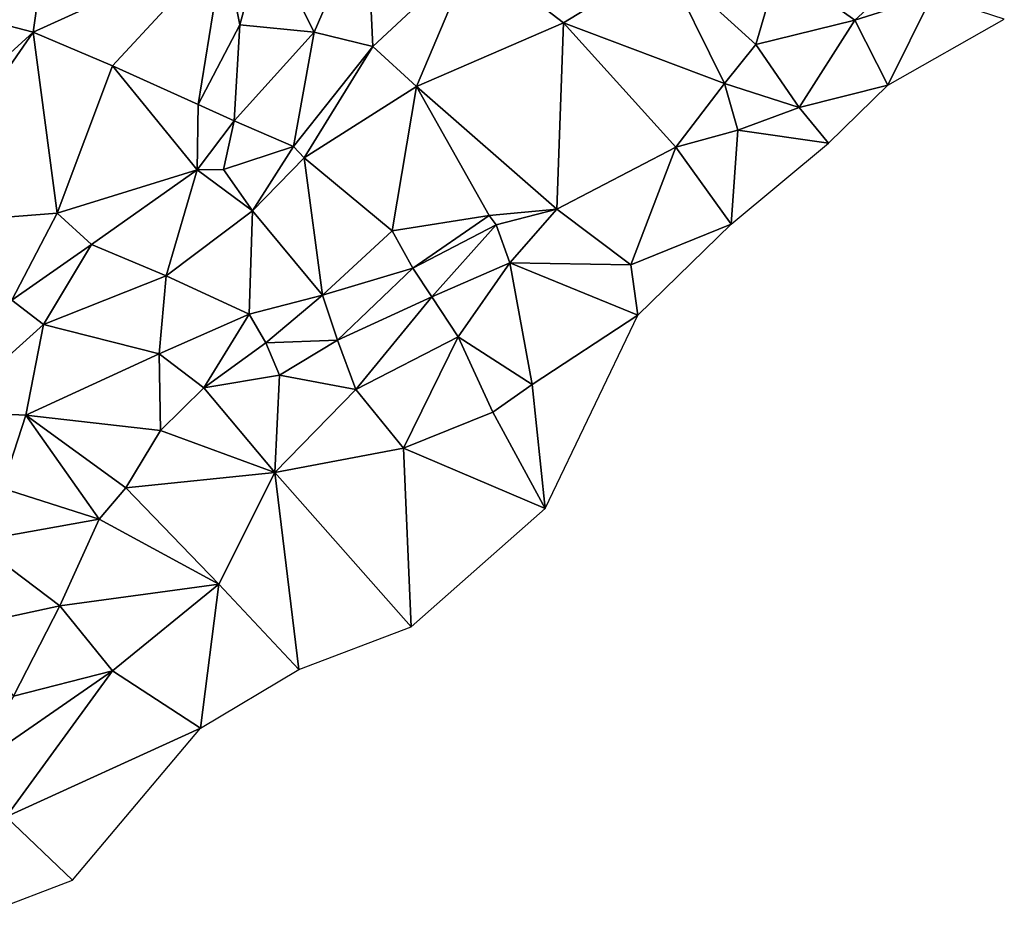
# Model space of a CAD drawing. Header units: feet. Extents: x 116535 to 120173, y 200032 to 203855.
# Tile 66 of 87: x 118925 to 119031, y 202207 to 202302. Entities that reach past the tile are written whole.
import ezdxf

# ---------------------------------------------------------------- set-up
doc = ezdxf.new("R2010")
doc.units = ezdxf.units.FT
doc.header["$MEASUREMENT"] = 0
doc.layers.add('V-TOPO-TINN-3DFC', color=3, linetype='Continuous')

msp = doc.modelspace()

# ---------------------------------------------------------------- linework, layer by layer
at = {"layer": 'V-TOPO-TINN-3DFC'}
for points in [[(118929.4332, 202319.9172, 567.704), (118917.2402, 202303.1839, 565.183), (118926.732, 202300.7117, 565.27)], [(118947.1166, 202309.9984, 570.616), (118929.4332, 202319.9172, 567.704), (118926.732, 202300.7117, 565.27)], [(118962.3688, 202313.6787, 568.245), (118951.4909, 202311.2405, 571.705), (118956.7724, 202300.7077, 568.14)], [(118962.3688, 202313.6787, 568.245), (118956.7724, 202300.7077, 568.14), (118963.0489, 202299.1756, 568.188)], [(118962.3688, 202313.6787, 568.245), (118963.0489, 202299.1756, 568.188), (118973.7667, 202309.1834, 568.196)], [(118947.1166, 202309.9984, 570.616), (118948.8167, 202301.5107, 570.703), (118951.4909, 202311.2405, 571.705)], [(118951.4909, 202311.2405, 571.705), (118948.8167, 202301.5107, 570.703), (118956.7724, 202300.7077, 568.14)], [(118947.1166, 202309.9984, 570.616), (118926.732, 202300.7117, 565.27), (118935.2216, 202297.1064, 568.101)], [(118947.1166, 202309.9984, 570.616), (118935.2216, 202297.1064, 568.101), (118944.3754, 202292.9791, 570.849)], [(118947.1166, 202309.9984, 570.616), (118944.3754, 202292.9791, 570.849), (118948.8167, 202301.5107, 570.703)], [(118967.7122, 202294.8912, 568.485), (118973.7667, 202309.1834, 568.196), (118963.0489, 202299.1756, 568.188)], [(118967.7122, 202294.8912, 568.485), (118983.4415, 202301.7198, 568.6), (118973.7667, 202309.1834, 568.196)], [(118994.2113, 202308.3083, 569.112), (118973.7667, 202309.1834, 568.196), (118983.4415, 202301.7198, 568.6)], [(119000.6609, 202295.2352, 583.87), (118994.2113, 202308.3083, 569.112), (118983.4415, 202301.7198, 568.6)], [(119000.6609, 202295.2352, 583.87), (119004.0281, 202299.4046, 583.511), (118994.2113, 202308.3083, 569.112)], [(119004.0281, 202299.4046, 583.511), (119006.4923, 202307.8142, 582.555), (118994.2113, 202308.3083, 569.112)], [(119004.0281, 202299.4046, 583.511), (119014.618, 202302.0018, 588.47), (119006.4923, 202307.8142, 582.555)], [(119006.4923, 202307.8142, 582.555), (119014.618, 202302.0018, 588.47), (119020.3464, 202307.2802, 588.604)], [(119022.8686, 202304.657, 590.203), (119020.3464, 202307.2802, 588.604), (119014.618, 202302.0018, 588.47)], [(119022.8686, 202304.657, 590.203), (119014.618, 202302.0018, 588.47), (119018.1573, 202295.0442, 590.754)], [(119030.6013, 202302.1068, 597.003), (119022.8686, 202304.657, 590.203), (119018.1573, 202295.0442, 590.754)], [(118907.2714, 202283.0083, 563.268), (118926.732, 202300.7117, 565.27), (118917.2402, 202303.1839, 565.183)], [(119004.0281, 202299.4046, 583.511), (119008.6515, 202292.653, 589.228), (119014.618, 202302.0018, 588.47)], [(119014.618, 202302.0018, 588.47), (119008.6515, 202292.653, 589.228), (119018.1573, 202295.0442, 590.754)], [(118948.2207, 202291.2429, 571.202), (118948.8167, 202301.5107, 570.703), (118944.3754, 202292.9791, 570.849)], [(118948.2207, 202291.2429, 571.202), (118956.7724, 202300.7077, 568.14), (118948.8167, 202301.5107, 570.703)], [(118982.7214, 202281.7652, 587.982), (118983.4415, 202301.7198, 568.6), (118967.7122, 202294.8912, 568.485)], [(118982.7214, 202281.7652, 587.982), (118995.4634, 202288.3987, 587.248), (118983.4415, 202301.7198, 568.6)], [(118995.4634, 202288.3987, 587.248), (119000.6609, 202295.2352, 583.87), (118983.4415, 202301.7198, 568.6)], [(118907.2714, 202283.0083, 563.268), (118912.4338, 202280.043, 563.453), (118926.732, 202300.7117, 565.27)], [(118926.732, 202300.7117, 565.27), (118912.4338, 202280.043, 563.453), (118929.3072, 202281.3451, 567.355)], [(118926.732, 202300.7117, 565.27), (118929.3072, 202281.3451, 567.355), (118935.2216, 202297.1064, 568.101)], [(118954.5822, 202288.4707, 568.478), (118956.7724, 202300.7077, 568.14), (118948.2207, 202291.2429, 571.202)], [(118963.0489, 202299.1756, 568.188), (118956.7724, 202300.7077, 568.14), (118954.5822, 202288.4707, 568.478)], [(118955.7043, 202287.2626, 568.265), (118963.0489, 202299.1756, 568.188), (118954.5822, 202288.4707, 568.478)], [(118955.7043, 202287.2626, 568.265), (118967.7122, 202294.8912, 568.485), (118963.0489, 202299.1756, 568.188)], [(119000.6609, 202295.2352, 583.87), (119008.6515, 202292.653, 589.228), (119004.0281, 202299.4046, 583.511)], [(118944.2764, 202285.9775, 570.844), (118935.2216, 202297.1064, 568.101), (118929.3072, 202281.3451, 567.355)], [(118944.2764, 202285.9775, 570.844), (118944.3754, 202292.9791, 570.849), (118935.2216, 202297.1064, 568.101)], [(118965.119, 202279.45, 581.145), (118967.7122, 202294.8912, 568.485), (118955.7043, 202287.2626, 568.265)], [(118975.4909, 202281.0861, 584.98), (118967.7122, 202294.8912, 568.485), (118965.119, 202279.45, 581.145)], [(118975.4909, 202281.0861, 584.98), (118982.7214, 202281.7652, 587.982), (118967.7122, 202294.8912, 568.485)], [(118995.4634, 202288.3987, 587.248), (119002.114, 202290.2428, 587.787), (119000.6609, 202295.2352, 583.87)], [(119000.6609, 202295.2352, 583.87), (119002.114, 202290.2428, 587.787), (119008.6515, 202292.653, 589.228)], [(119018.1573, 202295.0442, 590.754), (119008.6515, 202292.653, 589.228), (119011.8088, 202288.8397, 593.038)], [(118944.2764, 202285.9775, 570.844), (118948.2207, 202291.2429, 571.202), (118944.3754, 202292.9791, 570.849)], [(119008.6515, 202292.653, 589.228), (119002.114, 202290.2428, 587.787), (119011.8088, 202288.8397, 593.038)], [(118947.0936, 202286.0275, 571.09), (118948.2207, 202291.2429, 571.202), (118944.2764, 202285.9775, 570.844)], [(118954.5822, 202288.4707, 568.478), (118948.2207, 202291.2429, 571.202), (118947.0936, 202286.0275, 571.09)], [(118995.4634, 202288.3987, 587.248), (119001.3759, 202280.184, 593.623), (119002.114, 202290.2428, 587.787)], [(119011.8088, 202288.8397, 593.038), (119002.114, 202290.2428, 587.787), (119001.3759, 202280.184, 593.623)], [(118950.1798, 202281.5912, 570.564), (118954.5822, 202288.4707, 568.478), (118947.0936, 202286.0275, 571.09)], [(118950.1798, 202281.5912, 570.564), (118955.7043, 202287.2626, 568.265), (118954.5822, 202288.4707, 568.478)], [(118982.7214, 202281.7652, 587.982), (118990.6591, 202275.8267, 593.452), (118995.4634, 202288.3987, 587.248)], [(118995.4634, 202288.3987, 587.248), (118990.6591, 202275.8267, 593.452), (119001.3759, 202280.184, 593.623)], [(118950.1798, 202281.5912, 570.564), (118957.6564, 202272.5784, 581.58), (118955.7043, 202287.2626, 568.265)], [(118965.119, 202279.45, 581.145), (118955.7043, 202287.2626, 568.265), (118957.6564, 202272.5784, 581.58)], [(118944.2764, 202285.9775, 570.844), (118929.3072, 202281.3451, 567.355), (118932.9805, 202278.0099, 567.06)], [(118940.9581, 202274.6456, 570.536), (118944.2764, 202285.9775, 570.844), (118932.9805, 202278.0099, 567.06)], [(118940.9581, 202274.6456, 570.536), (118950.1798, 202281.5912, 570.564), (118944.2764, 202285.9775, 570.844)], [(118950.1798, 202281.5912, 570.564), (118947.0936, 202286.0275, 571.09), (118944.2764, 202285.9775, 570.844)], [(118912.4338, 202280.043, 563.453), (118924.4388, 202272.0464, 567.515), (118929.3072, 202281.3451, 567.355)], [(118924.4388, 202272.0464, 567.515), (118932.9805, 202278.0099, 567.06), (118929.3072, 202281.3451, 567.355)], [(118949.8238, 202270.5453, 581.241), (118950.1798, 202281.5912, 570.564), (118940.9581, 202274.6456, 570.536)], [(118957.6564, 202272.5784, 581.58), (118950.1798, 202281.5912, 570.564), (118949.8238, 202270.5453, 581.241)], [(118975.4909, 202281.0861, 584.98), (118965.119, 202279.45, 581.145), (118967.3462, 202275.4767, 585.661)], [(118975.4909, 202281.0861, 584.98), (118967.3462, 202275.4767, 585.661), (118976.2369, 202280.1, 586.228)], [(118975.4909, 202281.0861, 584.98), (118976.2369, 202280.1, 586.228), (118982.7214, 202281.7652, 587.982)], [(118977.693, 202276.0377, 592.228), (118982.7214, 202281.7652, 587.982), (118976.2369, 202280.1, 586.228)], [(118977.693, 202276.0377, 592.228), (118990.6591, 202275.8267, 593.452), (118982.7214, 202281.7652, 587.982)], [(118969.3784, 202272.4054, 592.455), (118976.2369, 202280.1, 586.228), (118967.3462, 202275.4767, 585.661)], [(118969.3784, 202272.4054, 592.455), (118977.693, 202276.0377, 592.228), (118976.2369, 202280.1, 586.228)], [(119001.3759, 202280.184, 593.623), (118990.6591, 202275.8267, 593.452), (118991.4191, 202270.4293, 597.253)], [(118965.119, 202279.45, 581.145), (118957.6564, 202272.5784, 581.58), (118967.3462, 202275.4767, 585.661)], [(118927.813, 202269.4472, 568.201), (118932.9805, 202278.0099, 567.06), (118924.4388, 202272.0464, 567.515)], [(118940.9581, 202274.6456, 570.536), (118932.9805, 202278.0099, 567.06), (118927.813, 202269.4472, 568.201)], [(118969.3784, 202272.4054, 592.455), (118972.1936, 202268.1341, 593.622), (118977.693, 202276.0377, 592.228)], [(118972.1936, 202268.1341, 593.622), (118980.0822, 202263.0227, 599.623), (118977.693, 202276.0377, 592.228)], [(118977.693, 202276.0377, 592.228), (118991.4191, 202270.4293, 597.253), (118990.6591, 202275.8267, 593.452)], [(118980.0822, 202263.0227, 599.623), (118991.4191, 202270.4293, 597.253), (118977.693, 202276.0377, 592.228)], [(118940.216, 202266.2939, 579.359), (118940.9581, 202274.6456, 570.536), (118927.813, 202269.4472, 568.201)], [(118940.216, 202266.2939, 579.359), (118949.8238, 202270.5453, 581.241), (118940.9581, 202274.6456, 570.536)], [(118967.3462, 202275.4767, 585.661), (118957.6564, 202272.5784, 581.58), (118959.2616, 202267.7541, 586.712)], [(118967.3462, 202275.4767, 585.661), (118959.2616, 202267.7541, 586.712), (118969.3784, 202272.4054, 592.455)], [(118951.6139, 202267.477, 584.565), (118957.6564, 202272.5784, 581.58), (118949.8238, 202270.5453, 581.241)], [(118959.2616, 202267.7541, 586.712), (118957.6564, 202272.5784, 581.58), (118951.6139, 202267.477, 584.565)], [(118927.813, 202269.4472, 568.201), (118924.4388, 202272.0464, 567.515), (118917.4742, 202260.1174, 566.329)], [(118969.3784, 202272.4054, 592.455), (118959.2616, 202267.7541, 586.712), (118961.2447, 202262.4996, 592.504)], [(118969.3784, 202272.4054, 592.455), (118961.2447, 202262.4996, 592.504), (118972.1936, 202268.1341, 593.622)], [(118944.9884, 202262.6746, 589.46), (118949.8238, 202270.5453, 581.241), (118940.216, 202266.2939, 579.359)], [(118944.9884, 202262.6746, 589.46), (118951.6139, 202267.477, 584.565), (118949.8238, 202270.5453, 581.241)], [(118980.0822, 202263.0227, 599.623), (118981.4913, 202249.7416, 609.985), (118991.4191, 202270.4293, 597.253)], [(118927.813, 202269.4472, 568.201), (118917.4742, 202260.1174, 566.329), (118925.9439, 202259.7514, 573.714)], [(118940.216, 202266.2939, 579.359), (118927.813, 202269.4472, 568.201), (118925.9439, 202259.7514, 573.714)], [(118953.0701, 202264.0058, 590.412), (118951.6139, 202267.477, 584.565), (118944.9884, 202262.6746, 589.46)], [(118953.0701, 202264.0058, 590.412), (118959.2616, 202267.7541, 586.712), (118951.6139, 202267.477, 584.565)], [(118953.0701, 202264.0058, 590.412), (118961.2447, 202262.4996, 592.504), (118959.2616, 202267.7541, 586.712)], [(118966.3261, 202256.2011, 601.553), (118972.1936, 202268.1341, 593.622), (118961.2447, 202262.4996, 592.504)], [(118966.3261, 202256.2011, 601.553), (118975.8949, 202260.0484, 600.846), (118972.1936, 202268.1341, 593.622)], [(118975.8949, 202260.0484, 600.846), (118980.0822, 202263.0227, 599.623), (118972.1936, 202268.1341, 593.622)], [(118940.342, 202258.1113, 593.779), (118940.216, 202266.2939, 579.359), (118925.9439, 202259.7514, 573.714)], [(118940.342, 202258.1113, 593.779), (118944.9884, 202262.6746, 589.46), (118940.216, 202266.2939, 579.359)], [(118953.0701, 202264.0058, 590.412), (118944.9884, 202262.6746, 589.46), (118952.56, 202253.6209, 595.632)], [(118953.0701, 202264.0058, 590.412), (118952.56, 202253.6209, 595.632), (118961.2447, 202262.4996, 592.504)], [(118975.8949, 202260.0484, 600.846), (118981.4913, 202249.7416, 609.985), (118980.0822, 202263.0227, 599.623)], [(118940.342, 202258.1113, 593.779), (118952.56, 202253.6209, 595.632), (118944.9884, 202262.6746, 589.46)], [(118952.56, 202253.6209, 595.632), (118966.3261, 202256.2011, 601.553), (118961.2447, 202262.4996, 592.504)], [(118925.9439, 202259.7514, 573.714), (118917.4742, 202260.1174, 566.329), (118923.4057, 202251.9238, 578.765)], [(118966.3261, 202256.2011, 601.553), (118981.4913, 202249.7416, 609.985), (118975.8949, 202260.0484, 600.846)], [(118933.7885, 202248.6245, 597.58), (118925.9439, 202259.7514, 573.714), (118923.4057, 202251.9238, 578.765)], [(118933.7885, 202248.6245, 597.58), (118936.6328, 202251.9628, 597.202), (118925.9439, 202259.7514, 573.714)], [(118936.6328, 202251.9628, 597.202), (118940.342, 202258.1113, 593.779), (118925.9439, 202259.7514, 573.714)], [(118936.6328, 202251.9628, 597.202), (118952.56, 202253.6209, 595.632), (118940.342, 202258.1113, 593.779)], [(118967.1472, 202237.1086, 609.737), (118966.3261, 202256.2011, 601.553), (118952.56, 202253.6209, 595.632)], [(118967.1472, 202237.1086, 609.737), (118981.4913, 202249.7416, 609.985), (118966.3261, 202256.2011, 601.553)], [(118946.5685, 202241.639, 602.925), (118952.56, 202253.6209, 595.632), (118936.6328, 202251.9628, 597.202)], [(118946.5685, 202241.639, 602.925), (118955.1232, 202232.5152, 608.999), (118952.56, 202253.6209, 595.632)], [(118955.1232, 202232.5152, 608.999), (118967.1472, 202237.1086, 609.737), (118952.56, 202253.6209, 595.632)], [(118933.7885, 202248.6245, 597.58), (118923.4057, 202251.9238, 578.765), (118920.4325, 202246.2303, 577.185)], [(118946.5685, 202241.639, 602.925), (118936.6328, 202251.9628, 597.202), (118933.7885, 202248.6245, 597.58)], [(118929.5652, 202239.3508, 598.895), (118933.7885, 202248.6245, 597.58), (118920.4325, 202246.2303, 577.185)], [(118929.5652, 202239.3508, 598.895), (118946.5685, 202241.639, 602.925), (118933.7885, 202248.6245, 597.58)], [(118929.5652, 202239.3508, 598.895), (118920.4325, 202246.2303, 577.185), (118918.7153, 202236.9826, 581.938)], [(118935.2036, 202232.3902, 603.563), (118946.5685, 202241.639, 602.925), (118929.5652, 202239.3508, 598.895)], [(118935.2036, 202232.3902, 603.563), (118944.6064, 202226.2527, 610.138), (118946.5685, 202241.639, 602.925)], [(118946.5685, 202241.639, 602.925), (118944.6064, 202226.2527, 610.138), (118955.1232, 202232.5152, 608.999)], [(118924.6208, 202229.684, 601.657), (118929.5652, 202239.3508, 598.895), (118918.7153, 202236.9826, 581.938)], [(118924.6208, 202229.684, 601.657), (118935.2036, 202232.3902, 603.563), (118929.5652, 202239.3508, 598.895)], [(118935.2036, 202232.3902, 603.563), (118924.6208, 202229.684, 601.657), (118919.9344, 202221.8364, 601.228)], [(118935.2036, 202232.3902, 603.563), (118919.9344, 202221.8364, 601.228), (118923.8477, 202216.767, 602.209)], [(118923.8477, 202216.767, 602.209), (118944.6064, 202226.2527, 610.138), (118935.2036, 202232.3902, 603.563)], [(118923.8477, 202216.767, 602.209), (118930.9453, 202209.9694, 610.352), (118944.6064, 202226.2527, 610.138)], [(118923.8477, 202216.767, 602.209), (118921.9306, 202206.5462, 602.61), (118930.9453, 202209.9694, 610.352)]]:
    msp.add_3dface(points, dxfattribs=at)

doc.saveas('drawing.dxf')
